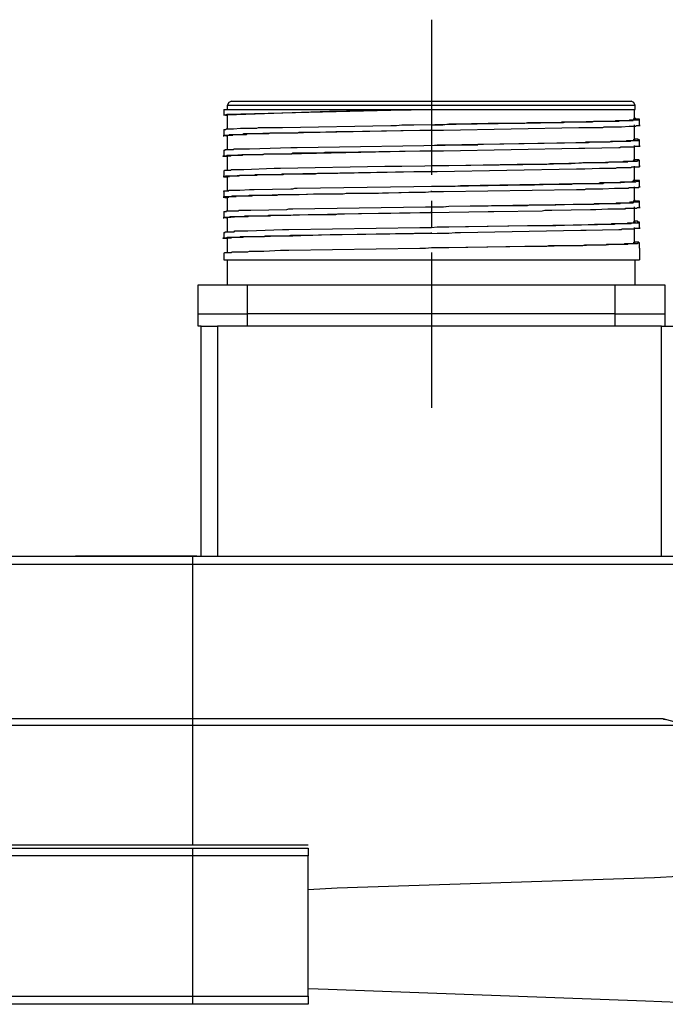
# Model space of a CAD drawing. Header units: millimetres. Extents: x 32176 to 34318, y 9875 to 11035.
# Tile 39 of 56: x 32721 to 32761, y 10356 to 10417. Entities that reach past the tile are written whole.
import ezdxf

# ---------------------------------------------------------------- set-up
doc = ezdxf.new("R2010")
doc.units = ezdxf.units.MM
doc.linetypes.add('CENTER2', pattern=[28.575, 19.05, -3.175, 3.175, -3.175])
doc.layers.add('Center', color=1, linetype='CENTER2')
doc.layers.add('Z_entity', color=7, linetype='Continuous')

msp = doc.modelspace()

# ---------------------------------------------------------------- linework, layer by layer
at = {"layer": 'Center', "ltscale": 0.5}
msp.add_line((32746.354, 10416.896), (32746.354, 10392.155), dxfattribs=at)
at = {"layer": 'Z_entity', "color": 7}
for p, q in [((32733.9, 10411.811), (32733.816, 10411.641)), ((32734.07, 10411.896), (32733.9, 10411.811)), ((32734.07, 10411.896), (32746.354, 10411.896)), ((32746.354, 10411.896), (32758.596, 10411.896)), ((32758.766, 10411.811), (32758.596, 10411.896)), ((32758.85, 10411.641), (32758.766, 10411.811)), ((32733.604, 10411.387), (32746.354, 10411.387)), ((32733.604, 10411.387), (32733.604, 10411.048)), ((32746.354, 10411.641), (32733.816, 10411.641)), ((32733.816, 10411.641), (32733.816, 10411.387)), ((32733.816, 10411.091), (32743.855, 10411.345)), ((32740.085, 10411.26), (32733.816, 10411.048)), ((32740.034, 10411.372), (32737.931, 10411.372)), ((32746.354, 10411.387), (32740.085, 10411.26)), ((32743.855, 10411.345), (32746.354, 10411.387)), ((32758.85, 10411.641), (32746.354, 10411.641)), ((32746.354, 10411.387), (32758.85, 10411.387)), ((32758.808, 10410.794), (32758.808, 10411.387)), ((32758.85, 10411.387), (32758.85, 10411.641)), ((32733.604, 10411.048), (32733.816, 10411.091)), ((32733.816, 10411.006), (32733.604, 10411.048)), ((32733.816, 10411.048), (32733.816, 10410.159)), ((32745.253, 10410.455), (32754.318, 10410.582)), ((32747.752, 10410.498), (32749.828, 10410.54)), ((32749.828, 10410.54), (32750.124, 10410.54)), ((32750.124, 10410.54), (32752.073, 10410.54)), ((32752.073, 10410.54), (32752.242, 10410.582)), ((32752.242, 10410.582), (32752.666, 10410.582)), ((32752.666, 10410.582), (32753.725, 10410.582)), ((32753.725, 10410.582), (32754.275, 10410.582)), ((32754.275, 10410.582), (32754.36, 10410.625)), ((32754.318, 10410.582), (32754.445, 10410.582)), ((32754.36, 10410.625), (32756.224, 10410.625)), ((32754.445, 10410.582), (32754.572, 10410.625)), ((32754.572, 10410.625), (32754.741, 10410.625)), ((32754.741, 10410.625), (32756.944, 10410.667)), ((32756.224, 10410.625), (32756.309, 10410.667)), ((32756.309, 10410.667), (32756.478, 10410.667)), ((32756.478, 10410.667), (32757.241, 10410.667)), ((32756.944, 10410.667), (32757.834, 10410.667)), ((32757.241, 10410.667), (32757.622, 10410.667)), ((32757.622, 10410.667), (32757.664, 10410.71)), ((32757.664, 10410.71), (32758.469, 10410.71)), ((32757.834, 10410.667), (32757.918, 10410.71)), ((32757.918, 10410.71), (32758.003, 10410.71)), ((32758.003, 10410.71), (32758.511, 10410.71)), ((32758.469, 10410.71), (32758.511, 10410.752)), ((32758.511, 10410.752), (32758.85, 10410.752)), ((32758.511, 10410.71), (32758.723, 10410.71)), ((32758.85, 10410.794), (32758.723, 10410.794)), ((32758.723, 10410.71), (32758.723, 10410.752)), ((32758.723, 10410.752), (32758.766, 10410.752)), ((32758.766, 10410.752), (32759.062, 10410.752)), ((32758.893, 10410.837), (32758.808, 10410.837)), ((32758.85, 10410.752), (32758.85, 10410.794)), ((32758.893, 10410.794), (32758.893, 10410.837)), ((32759.105, 10410.794), (32758.893, 10410.794)), ((32759.062, 10410.752), (32759.105, 10410.752)), ((32759.105, 10410.752), (32759.105, 10410.794)), ((32759.105, 10410.413), (32759.105, 10410.794)), ((32733.604, 10410.159), (32733.731, 10410.159)), ((32733.604, 10410.159), (32733.604, 10409.778)), ((32733.731, 10410.159), (32733.773, 10410.201)), ((32733.773, 10410.201), (32733.816, 10410.201)), ((32733.816, 10410.201), (32734.112, 10410.201)), ((32734.112, 10410.201), (32734.197, 10410.201)), ((32734.197, 10410.201), (32734.62, 10410.244)), ((32734.62, 10410.244), (32734.917, 10410.244)), ((32734.917, 10410.244), (32735.637, 10410.244)), ((32734.917, 10409.905), (32737.077, 10409.947)), ((32735.637, 10410.244), (32735.722, 10410.286)), ((32735.722, 10410.286), (32735.849, 10410.286)), ((32735.849, 10410.286), (32736.696, 10410.286)), ((32736.357, 10409.905), (32736.442, 10409.947)), ((32736.442, 10409.947), (32736.654, 10409.947)), ((32736.654, 10409.947), (32737.501, 10409.947)), ((32736.696, 10410.286), (32737.204, 10410.286)), ((32737.077, 10409.947), (32737.459, 10409.947)), ((32737.204, 10410.286), (32743.855, 10410.413)), ((32737.459, 10409.947), (32745.634, 10410.116)), ((32737.501, 10409.947), (32738.136, 10409.947)), ((32738.136, 10409.947), (32738.221, 10409.989)), ((32738.221, 10409.989), (32739.238, 10409.989)), ((32739.238, 10409.989), (32740.466, 10410.032)), ((32740.466, 10410.032), (32740.932, 10410.032)), ((32740.932, 10410.032), (32745.634, 10410.116)), ((32743.855, 10410.413), (32744.194, 10410.413)), ((32744.194, 10410.413), (32744.533, 10410.455)), ((32744.533, 10410.455), (32745.253, 10410.455)), ((32745.634, 10410.116), (32747.074, 10410.116)), ((32745.634, 10410.116), (32746.354, 10410.116)), ((32746.354, 10410.455), (32747.032, 10410.455)), ((32746.354, 10410.116), (32746.354, 10410.159)), ((32747.032, 10410.455), (32747.413, 10410.498)), ((32747.074, 10410.116), (32755.377, 10410.286)), ((32747.413, 10410.498), (32747.752, 10410.498)), ((32755.377, 10410.286), (32755.843, 10410.286)), ((32755.843, 10410.286), (32756.732, 10410.286)), ((32756.732, 10410.286), (32756.859, 10410.286)), ((32756.859, 10410.286), (32756.944, 10410.328)), ((32756.944, 10410.328), (32757.749, 10410.328)), ((32757.749, 10410.328), (32758.003, 10410.328)), ((32758.003, 10410.328), (32758.469, 10410.371)), ((32758.469, 10410.371), (32758.893, 10410.371)), ((32758.808, 10409.523), (32758.808, 10410.455)), ((32758.893, 10410.371), (32758.935, 10410.413)), ((32758.935, 10410.413), (32759.147, 10410.413)), ((32759.147, 10410.413), (32759.105, 10410.413)), ((32733.816, 10409.778), (32733.561, 10409.778)), ((32733.561, 10409.778), (32733.604, 10409.778)), ((32733.604, 10409.778), (32733.604, 10409.82)), ((32733.604, 10409.82), (32733.9, 10409.82)), ((32733.816, 10409.778), (32733.858, 10409.82)), ((32733.816, 10409.735), (32733.816, 10409.778)), ((32733.816, 10409.778), (32733.816, 10408.888)), ((32733.858, 10409.82), (32734.112, 10409.82)), ((32733.9, 10409.82), (32733.943, 10409.862)), ((32733.943, 10409.862), (32734.239, 10409.862)), ((32734.112, 10409.82), (32734.154, 10409.82)), ((32734.154, 10409.82), (32734.154, 10409.862)), ((32734.154, 10409.862), (32734.324, 10409.862)), ((32734.239, 10409.862), (32734.705, 10409.862)), ((32734.324, 10409.862), (32734.79, 10409.862)), ((32734.705, 10409.862), (32734.79, 10409.862)), ((32734.79, 10409.862), (32734.832, 10409.905)), ((32734.79, 10409.862), (32735.002, 10409.862)), ((32734.832, 10409.905), (32734.917, 10409.905)), ((32735.002, 10409.862), (32735.044, 10409.905)), ((32735.044, 10409.905), (32736.357, 10409.905)), ((32747.032, 10409.227), (32755.207, 10409.354)), ((32749.531, 10409.269), (32755.758, 10409.354)), ((32755.207, 10409.354), (32755.758, 10409.354)), ((32755.758, 10409.354), (32755.843, 10409.396)), ((32755.758, 10409.354), (32755.97, 10409.354)), ((32755.843, 10409.396), (32756.478, 10409.396)), ((32755.97, 10409.354), (32756.097, 10409.396)), ((32756.097, 10409.396), (32756.224, 10409.396)), ((32756.224, 10409.396), (32756.944, 10409.396)), ((32756.478, 10409.396), (32757.241, 10409.396)), ((32756.944, 10409.396), (32757.156, 10409.396)), ((32757.156, 10409.396), (32757.749, 10409.439)), ((32757.241, 10409.396), (32757.283, 10409.396)), ((32757.283, 10409.396), (32757.368, 10409.439)), ((32757.368, 10409.439), (32757.452, 10409.439)), ((32757.452, 10409.439), (32758.088, 10409.439)), ((32757.749, 10409.439), (32758.003, 10409.439)), ((32758.003, 10409.439), (32758.427, 10409.439)), ((32758.088, 10409.439), (32758.3, 10409.439)), ((32758.3, 10409.439), (32758.342, 10409.481)), ((32758.342, 10409.481), (32758.808, 10409.481)), ((32758.427, 10409.439), (32758.554, 10409.439)), ((32758.554, 10409.439), (32758.596, 10409.481)), ((32758.596, 10409.481), (32759.062, 10409.481)), ((32758.85, 10409.523), (32758.723, 10409.523)), ((32759.02, 10409.566), (32758.808, 10409.566)), ((32758.808, 10409.481), (32758.85, 10409.523)), ((32759.02, 10409.523), (32759.02, 10409.566)), ((32759.105, 10409.523), (32759.02, 10409.523)), ((32759.062, 10409.481), (32759.062, 10409.523)), ((32759.062, 10409.523), (32759.105, 10409.523)), ((32759.105, 10409.185), (32759.105, 10409.523)), ((32733.604, 10408.888), (32733.689, 10408.888)), ((32733.604, 10408.888), (32733.604, 10408.549)), ((32733.689, 10408.888), (32733.689, 10408.93)), ((32733.689, 10408.93), (32734.197, 10408.93)), ((32734.197, 10408.93), (32734.239, 10408.973)), ((32734.239, 10408.973), (32734.366, 10408.973)), ((32734.366, 10408.973), (32734.917, 10408.973)), ((32734.917, 10408.973), (32735.171, 10408.973)), ((32735.171, 10408.973), (32737.713, 10409.057)), ((32737.459, 10408.676), (32745.634, 10408.846)), ((32737.713, 10409.057), (32738.094, 10409.057)), ((32737.755, 10408.676), (32737.84, 10408.719)), ((32737.84, 10408.719), (32739.704, 10408.719)), ((32738.094, 10409.057), (32748.472, 10409.227)), ((32739.704, 10408.719), (32739.831, 10408.761)), ((32739.831, 10408.761), (32740.593, 10408.761)), ((32740.593, 10408.761), (32745.634, 10408.846)), ((32745.634, 10408.846), (32747.074, 10408.846)), ((32745.634, 10408.846), (32746.354, 10408.846)), ((32746.354, 10409.185), (32746.693, 10409.227)), ((32746.354, 10408.846), (32746.354, 10408.888)), ((32746.693, 10409.227), (32747.032, 10409.227)), ((32747.074, 10408.846), (32755.377, 10409.015)), ((32748.472, 10409.227), (32749.192, 10409.227)), ((32749.192, 10409.227), (32749.192, 10409.269)), ((32749.192, 10409.269), (32749.531, 10409.269)), ((32755.377, 10409.015), (32755.758, 10409.015)), ((32755.758, 10409.015), (32757.834, 10409.057)), ((32757.834, 10409.057), (32757.918, 10409.057)), ((32757.918, 10409.057), (32757.961, 10409.1)), ((32757.961, 10409.1), (32758.003, 10409.1)), ((32758.003, 10409.1), (32758.469, 10409.1)), ((32758.469, 10409.1), (32758.766, 10409.1)), ((32758.766, 10409.1), (32758.808, 10409.142)), ((32758.808, 10408.295), (32758.808, 10409.185)), ((32758.808, 10409.142), (32759.147, 10409.142)), ((32759.105, 10409.142), (32759.105, 10409.185)), ((32759.147, 10409.142), (32759.105, 10409.142)), ((32733.561, 10408.507), (32733.561, 10408.549)), ((32733.561, 10408.549), (32733.773, 10408.549)), ((32733.816, 10408.507), (32733.561, 10408.507)), ((32733.773, 10408.549), (32733.816, 10408.592)), ((32733.816, 10408.592), (32734.197, 10408.592)), ((32733.816, 10408.549), (32734.027, 10408.549)), ((32733.816, 10408.549), (32733.816, 10407.617)), ((32734.027, 10408.549), (32734.07, 10408.592)), ((32734.07, 10408.592), (32734.748, 10408.592)), ((32734.197, 10408.592), (32734.705, 10408.634)), ((32734.705, 10408.634), (32734.917, 10408.634)), ((32734.748, 10408.592), (32734.79, 10408.634)), ((32734.79, 10408.634), (32736.018, 10408.634)), ((32734.917, 10408.634), (32737.077, 10408.676)), ((32736.018, 10408.634), (32736.103, 10408.676)), ((32736.103, 10408.676), (32736.315, 10408.676)), ((32736.315, 10408.676), (32737.204, 10408.676)), ((32737.077, 10408.676), (32737.459, 10408.676)), ((32737.204, 10408.676), (32737.755, 10408.676)), ((32754.021, 10408.083), (32756.309, 10408.126)), ((32754.911, 10408.083), (32755.631, 10408.126)), ((32755.631, 10408.126), (32755.758, 10408.126)), ((32755.758, 10408.126), (32756.478, 10408.126)), ((32756.309, 10408.126), (32757.156, 10408.126)), ((32756.478, 10408.126), (32756.732, 10408.126)), ((32756.732, 10408.126), (32757.283, 10408.168)), ((32757.156, 10408.126), (32757.241, 10408.168)), ((32757.241, 10408.168), (32757.495, 10408.168)), ((32757.283, 10408.168), (32757.41, 10408.168)), ((32757.41, 10408.168), (32757.961, 10408.168)), ((32757.495, 10408.168), (32758.046, 10408.168)), ((32757.961, 10408.168), (32758.13, 10408.168)), ((32758.046, 10408.168), (32758.384, 10408.168)), ((32758.13, 10408.168), (32758.13, 10408.21)), ((32758.13, 10408.21), (32758.173, 10408.21)), ((32758.173, 10408.21), (32758.723, 10408.21)), ((32758.384, 10408.168), (32758.384, 10408.21)), ((32758.384, 10408.21), (32758.427, 10408.21)), ((32758.427, 10408.21), (32758.935, 10408.21)), ((32758.766, 10408.253), (32758.723, 10408.295)), ((32758.723, 10408.21), (32758.766, 10408.21)), ((32758.766, 10408.21), (32758.766, 10408.253)), ((32758.766, 10408.253), (32758.85, 10408.253)), ((32758.85, 10408.253), (32758.766, 10408.253)), ((32758.85, 10408.295), (32758.808, 10408.295)), ((32759.062, 10408.295), (32758.85, 10408.295)), ((32758.935, 10408.21), (32758.977, 10408.21)), ((32758.977, 10408.21), (32758.977, 10408.253)), ((32758.977, 10408.253), (32759.105, 10408.253)), ((32759.105, 10408.253), (32759.062, 10408.295)), ((32759.105, 10407.914), (32759.105, 10408.253)), ((32733.604, 10407.617), (32733.646, 10407.617)), ((32733.604, 10407.617), (32733.604, 10407.278)), ((32733.646, 10407.617), (32733.646, 10407.66)), ((32733.646, 10407.66), (32734.027, 10407.66)), ((32734.027, 10407.66), (32734.07, 10407.702)), ((32734.07, 10407.702), (32734.239, 10407.702)), ((32734.239, 10407.702), (32734.62, 10407.702)), ((32734.62, 10407.702), (32734.832, 10407.702)), ((32734.832, 10407.702), (32736.696, 10407.787)), ((32736.696, 10407.787), (32737.077, 10407.787)), ((32737.077, 10407.787), (32743.474, 10407.914)), ((32737.331, 10407.448), (32745.253, 10407.575)), ((32740.593, 10407.49), (32745.634, 10407.575)), ((32743.474, 10407.914), (32744.533, 10407.914)), ((32744.533, 10407.914), (32750.167, 10407.998)), ((32745.253, 10407.575), (32746.693, 10407.575)), ((32745.634, 10407.575), (32746.354, 10407.575)), ((32746.354, 10407.956), (32747.413, 10407.956)), ((32746.354, 10407.575), (32746.354, 10407.617)), ((32746.693, 10407.575), (32755.25, 10407.744)), ((32747.413, 10407.956), (32751.607, 10408.041)), ((32750.167, 10407.998), (32750.505, 10407.998)), ((32750.505, 10407.998), (32753.428, 10408.041)), ((32751.607, 10408.041), (32752.073, 10408.041)), ((32752.073, 10408.041), (32753.132, 10408.041)), ((32753.132, 10408.041), (32753.301, 10408.041)), ((32753.301, 10408.041), (32754.36, 10408.083)), ((32753.428, 10408.041), (32753.598, 10408.083)), ((32753.598, 10408.083), (32754.021, 10408.083)), ((32754.36, 10408.083), (32754.911, 10408.083)), ((32755.25, 10407.744), (32755.758, 10407.744)), ((32755.758, 10407.744), (32756.648, 10407.787)), ((32756.648, 10407.787), (32756.859, 10407.787)), ((32756.859, 10407.787), (32757.664, 10407.787)), ((32757.664, 10407.787), (32757.749, 10407.829)), ((32757.749, 10407.829), (32757.961, 10407.829)), ((32757.961, 10407.829), (32758.427, 10407.829)), ((32758.427, 10407.829), (32758.596, 10407.829)), ((32758.596, 10407.829), (32758.639, 10407.871)), ((32758.639, 10407.871), (32759.105, 10407.871)), ((32758.808, 10407.024), (32758.808, 10407.914)), ((32759.105, 10407.871), (32759.105, 10407.914)), ((32759.105, 10407.914), (32759.147, 10407.914)), ((32759.147, 10407.914), (32759.105, 10407.914)), ((32733.604, 10407.278), (32733.561, 10407.278)), ((32733.561, 10407.278), (32733.689, 10407.278)), ((32733.604, 10407.236), (32733.604, 10407.278)), ((32733.816, 10407.236), (32733.604, 10407.236)), ((32733.689, 10407.278), (32733.731, 10407.321)), ((32733.731, 10407.321), (32733.773, 10407.321)), ((32733.773, 10407.321), (32734.112, 10407.321)), ((32733.816, 10407.278), (32733.943, 10407.278)), ((32733.816, 10407.278), (32733.816, 10406.346)), ((32733.943, 10407.278), (32733.943, 10407.321)), ((32733.943, 10407.321), (32734.536, 10407.321)), ((32734.112, 10407.321), (32734.197, 10407.321)), ((32734.197, 10407.321), (32734.62, 10407.363)), ((32734.536, 10407.321), (32734.578, 10407.363)), ((32734.578, 10407.363), (32734.663, 10407.363)), ((32734.62, 10407.363), (32735.468, 10407.363)), ((32734.663, 10407.363), (32735.298, 10407.363)), ((32735.298, 10407.363), (32735.637, 10407.363)), ((32735.468, 10407.363), (32735.552, 10407.405)), ((32735.552, 10407.405), (32735.849, 10407.405)), ((32735.637, 10407.363), (32735.722, 10407.405)), ((32735.722, 10407.405), (32736.357, 10407.405)), ((32735.849, 10407.405), (32736.823, 10407.405)), ((32736.357, 10407.405), (32737.247, 10407.405)), ((32736.823, 10407.405), (32737.077, 10407.405)), ((32737.077, 10407.405), (32737.204, 10407.448)), ((32737.204, 10407.448), (32737.331, 10407.448)), ((32737.247, 10407.405), (32737.331, 10407.448)), ((32737.331, 10407.448), (32737.755, 10407.448)), ((32737.755, 10407.448), (32738.772, 10407.448)), ((32738.772, 10407.448), (32739.238, 10407.448)), ((32739.238, 10407.448), (32739.365, 10407.49)), ((32739.365, 10407.49), (32740.593, 10407.49)), ((32757.876, 10406.897), (32757.961, 10406.939)), ((32757.961, 10406.897), (32758.427, 10406.939)), ((32757.961, 10406.939), (32758.639, 10406.939)), ((32758.427, 10406.939), (32758.554, 10406.939)), ((32758.554, 10406.939), (32758.893, 10406.939)), ((32758.639, 10406.939), (32758.681, 10406.982)), ((32758.681, 10406.982), (32758.85, 10406.982)), ((32758.808, 10407.024), (32758.723, 10407.024)), ((32758.85, 10407.024), (32758.808, 10407.024)), ((32758.85, 10406.982), (32758.808, 10407.024)), ((32759.062, 10407.024), (32758.85, 10407.024)), ((32758.893, 10406.939), (32758.935, 10406.982)), ((32758.935, 10406.982), (32759.105, 10406.982)), ((32759.105, 10407.024), (32759.062, 10407.024)), ((32759.105, 10406.982), (32759.105, 10407.024)), ((32759.105, 10406.643), (32759.105, 10406.982)), ((32733.604, 10406.346), (32733.604, 10406.389)), ((32733.604, 10406.389), (32733.646, 10406.389)), ((32733.604, 10406.346), (32733.604, 10406.008)), ((32733.646, 10406.389), (32733.858, 10406.389)), ((32733.858, 10406.389), (32733.9, 10406.389)), ((32733.9, 10406.389), (32733.9, 10406.431)), ((32733.9, 10406.431), (32734.112, 10406.431)), ((32734.112, 10406.431), (32734.493, 10406.431)), ((32734.493, 10406.431), (32734.578, 10406.431)), ((32734.578, 10406.431), (32735.171, 10406.474)), ((32735.171, 10406.474), (32735.468, 10406.474)), ((32735.468, 10406.474), (32737.713, 10406.516)), ((32737.586, 10406.177), (32745.634, 10406.304)), ((32737.713, 10406.516), (32737.84, 10406.516)), ((32737.84, 10406.516), (32737.967, 10406.558)), ((32737.967, 10406.558), (32738.094, 10406.558)), ((32738.094, 10406.558), (32746.693, 10406.685)), ((32743.092, 10406.262), (32744.956, 10406.304)), ((32744.956, 10406.304), (32745.973, 10406.304)), ((32745.634, 10406.304), (32745.973, 10406.304)), ((32745.973, 10406.304), (32746.354, 10406.346)), ((32745.973, 10406.304), (32746.354, 10406.346)), ((32746.354, 10406.685), (32747.413, 10406.685)), ((32746.354, 10406.346), (32746.354, 10406.389)), ((32746.354, 10406.346), (32747.074, 10406.346)), ((32746.693, 10406.685), (32747.794, 10406.685)), ((32747.074, 10406.346), (32755.25, 10406.474)), ((32747.413, 10406.685), (32752.242, 10406.77)), ((32747.794, 10406.685), (32748.133, 10406.728)), ((32748.133, 10406.728), (32755.377, 10406.855)), ((32752.242, 10406.77), (32752.666, 10406.77)), ((32752.666, 10406.77), (32753.725, 10406.812)), ((32753.725, 10406.812), (32754.953, 10406.812)), ((32754.953, 10406.812), (32755.038, 10406.855)), ((32755.038, 10406.855), (32755.546, 10406.855)), ((32755.25, 10406.474), (32755.758, 10406.474)), ((32755.377, 10406.855), (32755.843, 10406.855)), ((32755.546, 10406.855), (32756.351, 10406.855)), ((32755.758, 10406.474), (32755.843, 10406.516)), ((32755.843, 10406.855), (32756.732, 10406.855)), ((32755.843, 10406.516), (32756.859, 10406.516)), ((32756.351, 10406.855), (32756.605, 10406.855)), ((32756.605, 10406.855), (32756.69, 10406.897)), ((32756.69, 10406.897), (32757.876, 10406.897)), ((32756.732, 10406.855), (32756.859, 10406.855)), ((32756.859, 10406.855), (32756.944, 10406.897)), ((32756.859, 10406.516), (32757.58, 10406.558)), ((32756.944, 10406.897), (32757.664, 10406.897)), ((32757.58, 10406.558), (32757.918, 10406.558)), ((32757.664, 10406.897), (32757.961, 10406.897)), ((32757.918, 10406.558), (32758.384, 10406.558)), ((32758.384, 10406.558), (32758.427, 10406.558)), ((32758.427, 10406.558), (32758.469, 10406.601)), ((32758.469, 10406.601), (32758.85, 10406.601)), ((32758.808, 10405.753), (32758.808, 10406.643)), ((32758.85, 10406.601), (32759.062, 10406.601)), ((32759.062, 10406.601), (32759.062, 10406.643)), ((32759.062, 10406.643), (32759.147, 10406.643)), ((32759.147, 10406.643), (32759.105, 10406.643)), ((32733.646, 10406.008), (32733.561, 10406.008)), ((32733.561, 10406.008), (32733.646, 10406.008)), ((32733.646, 10406.008), (32733.646, 10406.05)), ((32733.646, 10406.05), (32734.07, 10406.05)), ((32733.689, 10405.965), (32733.646, 10406.008)), ((32733.816, 10405.965), (32733.689, 10405.965)), ((32733.816, 10406.008), (32733.9, 10406.008)), ((32733.816, 10406.008), (32733.816, 10405.118)), ((32733.9, 10406.008), (32733.9, 10406.05)), ((32733.9, 10406.05), (32733.943, 10406.05)), ((32733.943, 10406.05), (32734.324, 10406.05)), ((32734.07, 10406.05), (32734.112, 10406.092)), ((32734.112, 10406.092), (32734.282, 10406.092)), ((32734.282, 10406.092), (32734.79, 10406.092)), ((32734.324, 10406.05), (32734.366, 10406.05)), ((32734.366, 10406.05), (32734.366, 10406.092)), ((32734.366, 10406.092), (32734.536, 10406.092)), ((32734.536, 10406.092), (32735.044, 10406.092)), ((32734.79, 10406.092), (32735.086, 10406.092)), ((32735.044, 10406.092), (32735.341, 10406.092)), ((32735.086, 10406.092), (32735.171, 10406.135)), ((32735.171, 10406.135), (32736.061, 10406.135)), ((32735.341, 10406.092), (32735.383, 10406.135)), ((32735.383, 10406.135), (32735.934, 10406.135)), ((32735.934, 10406.135), (32736.654, 10406.135)), ((32736.061, 10406.135), (32737.077, 10406.177)), ((32736.654, 10406.135), (32736.866, 10406.135)), ((32736.866, 10406.135), (32736.95, 10406.177)), ((32736.95, 10406.177), (32738.221, 10406.177)), ((32737.077, 10406.177), (32737.586, 10406.177)), ((32738.221, 10406.177), (32739.111, 10406.219)), ((32739.111, 10406.219), (32739.365, 10406.219)), ((32739.365, 10406.219), (32740.466, 10406.219)), ((32740.466, 10406.219), (32740.932, 10406.219)), ((32740.932, 10406.219), (32741.102, 10406.262)), ((32741.102, 10406.262), (32742.754, 10406.262)), ((32742.754, 10406.262), (32743.092, 10406.262)), ((32758.511, 10405.669), (32758.554, 10405.711)), ((32758.554, 10405.711), (32758.85, 10405.711)), ((32758.85, 10405.753), (32758.723, 10405.753)), ((32758.723, 10405.669), (32758.766, 10405.711)), ((32758.766, 10405.711), (32759.105, 10405.711)), ((32758.85, 10405.796), (32758.808, 10405.796)), ((32758.85, 10405.753), (32758.85, 10405.796)), ((32759.105, 10405.753), (32758.85, 10405.753)), ((32758.85, 10405.711), (32758.85, 10405.753)), ((32759.105, 10405.711), (32759.105, 10405.753)), ((32759.105, 10405.372), (32759.105, 10405.753)), ((32733.604, 10405.118), (32733.773, 10405.118)), ((32733.604, 10405.118), (32733.604, 10404.737)), ((32733.773, 10405.118), (32733.773, 10405.16)), ((32733.773, 10405.16), (32733.985, 10405.16)), ((32733.985, 10405.16), (32734.366, 10405.16)), ((32734.366, 10405.16), (32734.493, 10405.16)), ((32734.493, 10405.16), (32734.536, 10405.203)), ((32734.536, 10405.203), (32735.256, 10405.203)), ((32735.256, 10405.203), (32737.459, 10405.245)), ((32737.459, 10405.245), (32737.586, 10405.287)), ((32737.586, 10405.287), (32737.84, 10405.287)), ((32737.84, 10405.287), (32745.973, 10405.415)), ((32743.855, 10405.033), (32749.828, 10405.118)), ((32745.973, 10405.415), (32747.074, 10405.415)), ((32746.354, 10405.415), (32747.032, 10405.415)), ((32746.354, 10405.076), (32746.354, 10405.118)), ((32747.032, 10405.415), (32747.413, 10405.457)), ((32747.074, 10405.415), (32747.413, 10405.457)), ((32747.413, 10405.457), (32755.25, 10405.584)), ((32747.413, 10405.457), (32752.242, 10405.499)), ((32749.828, 10405.118), (32750.167, 10405.118)), ((32750.167, 10405.118), (32753.132, 10405.16)), ((32752.242, 10405.499), (32752.369, 10405.542)), ((32752.369, 10405.542), (32752.666, 10405.542)), ((32752.666, 10405.542), (32753.725, 10405.542)), ((32753.132, 10405.16), (32753.301, 10405.203)), ((32753.301, 10405.203), (32753.725, 10405.203)), ((32753.725, 10405.542), (32753.979, 10405.542)), ((32753.725, 10405.203), (32756.097, 10405.245)), ((32753.979, 10405.542), (32755.038, 10405.584)), ((32755.038, 10405.584), (32756.309, 10405.584)), ((32755.25, 10405.584), (32755.631, 10405.584)), ((32755.631, 10405.584), (32757.664, 10405.626)), ((32756.097, 10405.245), (32756.436, 10405.245)), ((32756.309, 10405.584), (32756.351, 10405.626)), ((32756.351, 10405.626), (32756.478, 10405.626)), ((32756.436, 10405.245), (32757.156, 10405.287)), ((32756.478, 10405.626), (32757.241, 10405.626)), ((32757.156, 10405.287), (32757.325, 10405.287)), ((32757.241, 10405.626), (32757.664, 10405.626)), ((32757.325, 10405.287), (32757.961, 10405.287)), ((32757.664, 10405.626), (32757.707, 10405.669)), ((32757.664, 10405.626), (32757.918, 10405.626)), ((32757.707, 10405.669), (32758.511, 10405.669)), ((32757.918, 10405.626), (32757.961, 10405.669)), ((32757.961, 10405.669), (32758.723, 10405.669)), ((32757.961, 10405.287), (32758.257, 10405.287)), ((32758.257, 10405.287), (32758.257, 10405.33)), ((32758.257, 10405.33), (32758.384, 10405.33)), ((32758.384, 10405.33), (32758.681, 10405.33)), ((32758.681, 10405.33), (32758.935, 10405.33)), ((32758.808, 10404.483), (32758.808, 10405.415)), ((32758.935, 10405.33), (32758.977, 10405.372)), ((32758.977, 10405.372), (32759.147, 10405.372)), ((32759.147, 10405.372), (32759.105, 10405.372)), ((32733.773, 10404.737), (32733.561, 10404.737)), ((32733.561, 10404.737), (32733.604, 10404.737)), ((32733.604, 10404.737), (32733.604, 10404.779)), ((32733.604, 10404.779), (32733.943, 10404.779)), ((32733.816, 10404.694), (32733.773, 10404.737)), ((32733.816, 10404.737), (32733.858, 10404.737)), ((32733.816, 10404.737), (32733.816, 10403.847)), ((32733.858, 10404.737), (32733.858, 10404.779)), ((32733.858, 10404.779), (32734.027, 10404.779)), ((32733.943, 10404.779), (32733.985, 10404.821)), ((32733.985, 10404.821), (32734.197, 10404.821)), ((32734.027, 10404.779), (32734.493, 10404.821)), ((32734.197, 10404.821), (32734.578, 10404.821)), ((32734.493, 10404.821), (32735.086, 10404.821)), ((32734.578, 10404.821), (32734.832, 10404.821)), ((32734.832, 10404.821), (32734.917, 10404.864)), ((32734.917, 10404.864), (32736.272, 10404.864)), ((32735.086, 10404.821), (32735.129, 10404.864)), ((32735.129, 10404.864), (32735.383, 10404.864)), ((32735.383, 10404.864), (32736.145, 10404.864)), ((32736.145, 10404.864), (32736.442, 10404.864)), ((32736.272, 10404.864), (32736.357, 10404.906)), ((32736.357, 10404.906), (32736.823, 10404.906)), ((32736.442, 10404.864), (32736.527, 10404.906)), ((32736.527, 10404.906), (32737.713, 10404.906)), ((32736.823, 10404.906), (32743.092, 10405.033)), ((32737.713, 10404.906), (32738.772, 10404.949)), ((32738.772, 10404.949), (32738.941, 10404.949)), ((32738.941, 10404.949), (32740.127, 10404.949)), ((32740.127, 10404.949), (32740.466, 10404.949)), ((32740.466, 10404.949), (32740.593, 10404.991)), ((32740.593, 10404.991), (32745.634, 10405.076)), ((32743.092, 10405.033), (32743.855, 10405.033)), ((32745.634, 10405.076), (32746.354, 10405.076)), ((32758.85, 10404.483), (32758.723, 10404.483)), ((32758.977, 10404.525), (32758.808, 10404.525)), ((32758.85, 10404.44), (32758.85, 10404.483)), ((32759.02, 10404.483), (32758.977, 10404.525)), ((32759.105, 10404.483), (32759.02, 10404.483)), ((32759.062, 10404.44), (32759.062, 10404.483)), ((32759.062, 10404.483), (32759.105, 10404.483)), ((32759.105, 10404.101), (32759.105, 10404.483)), ((32733.689, 10403.847), (32733.689, 10403.89)), ((32733.689, 10403.89), (32733.9, 10403.89)), ((32733.9, 10403.89), (32734.239, 10403.89)), ((32734.239, 10403.89), (32734.282, 10403.932)), ((32734.282, 10403.932), (32734.366, 10403.932)), ((32734.366, 10403.932), (32734.832, 10403.932)), ((32734.832, 10403.932), (32735.086, 10403.932)), ((32735.086, 10403.932), (32737.204, 10404.017)), ((32737.204, 10404.017), (32737.586, 10404.017)), ((32737.586, 10404.017), (32745.634, 10404.144)), ((32745.634, 10404.144), (32746.354, 10404.144)), ((32746.354, 10404.144), (32746.693, 10404.186)), ((32746.354, 10404.144), (32746.693, 10404.186)), ((32746.693, 10404.186), (32747.074, 10404.186)), ((32746.693, 10404.186), (32747.413, 10404.186)), ((32747.074, 10404.186), (32755.123, 10404.313)), ((32747.413, 10404.186), (32752.242, 10404.271)), ((32748.133, 10403.847), (32755.504, 10403.974)), ((32752.242, 10404.271), (32752.666, 10404.271)), ((32752.666, 10404.271), (32753.725, 10404.271)), ((32753.725, 10404.271), (32753.979, 10404.271)), ((32753.979, 10404.271), (32755.038, 10404.313)), ((32755.038, 10404.313), (32755.546, 10404.313)), ((32755.123, 10404.313), (32755.504, 10404.313)), ((32755.504, 10404.313), (32757.58, 10404.356)), ((32755.504, 10403.974), (32755.843, 10403.974)), ((32755.546, 10404.313), (32756.351, 10404.356)), ((32755.843, 10403.974), (32757.834, 10404.017)), ((32756.351, 10404.356), (32756.478, 10404.356)), ((32756.478, 10404.356), (32757.241, 10404.356)), ((32757.241, 10404.356), (32757.368, 10404.356)), ((32757.368, 10404.356), (32757.41, 10404.398)), ((32757.41, 10404.398), (32757.452, 10404.398)), ((32757.452, 10404.398), (32758.088, 10404.398)), ((32757.58, 10404.356), (32757.664, 10404.398)), ((32757.664, 10404.398), (32757.834, 10404.398)), ((32757.834, 10404.398), (32758.342, 10404.398)), ((32757.834, 10404.017), (32758.003, 10404.017)), ((32758.003, 10404.017), (32758.046, 10404.059)), ((32758.046, 10404.059), (32758.808, 10404.059)), ((32758.088, 10404.398), (32758.342, 10404.398)), ((32758.342, 10404.398), (32758.384, 10404.44)), ((32758.342, 10404.398), (32758.596, 10404.398)), ((32758.384, 10404.44), (32758.85, 10404.44)), ((32758.596, 10404.398), (32758.639, 10404.44)), ((32758.639, 10404.44), (32759.062, 10404.44)), ((32758.808, 10403.212), (32758.808, 10404.144)), ((32758.808, 10404.059), (32758.85, 10404.101)), ((32758.85, 10404.101), (32759.147, 10404.101)), ((32759.147, 10404.101), (32759.105, 10404.101)), ((32733.561, 10403.466), (32733.561, 10403.508)), ((32733.561, 10403.508), (32733.816, 10403.508)), ((32733.816, 10403.466), (32733.561, 10403.466)), ((32733.604, 10403.847), (32733.689, 10403.847)), ((32733.604, 10403.847), (32733.604, 10403.508)), ((32733.816, 10403.508), (32733.816, 10403.551)), ((32733.816, 10403.551), (32734.027, 10403.551)), ((32733.816, 10403.508), (32734.07, 10403.508)), ((32733.816, 10403.508), (32733.816, 10402.576)), ((32734.027, 10403.551), (32734.409, 10403.551)), ((32734.07, 10403.508), (32734.07, 10403.551)), ((32734.07, 10403.551), (32734.239, 10403.551)), ((32734.239, 10403.551), (32734.705, 10403.551)), ((32734.409, 10403.551), (32734.578, 10403.551)), ((32734.578, 10403.551), (32734.62, 10403.593)), ((32734.62, 10403.593), (32735.341, 10403.593)), ((32734.705, 10403.551), (32734.79, 10403.551)), ((32734.79, 10403.551), (32734.832, 10403.593)), ((32734.832, 10403.593), (32736.103, 10403.593)), ((32735.341, 10403.593), (32737.586, 10403.635)), ((32736.103, 10403.593), (32736.145, 10403.635)), ((32736.145, 10403.635), (32736.527, 10403.635)), ((32736.527, 10403.635), (32737.331, 10403.635)), ((32737.331, 10403.635), (32737.84, 10403.635)), ((32737.586, 10403.635), (32737.713, 10403.678)), ((32737.713, 10403.678), (32737.967, 10403.678)), ((32737.84, 10403.635), (32738.814, 10403.678)), ((32737.967, 10403.678), (32746.693, 10403.805)), ((32738.814, 10403.678), (32739.068, 10403.678)), ((32739.068, 10403.678), (32740.127, 10403.72)), ((32740.127, 10403.72), (32740.593, 10403.72)), ((32740.593, 10403.72), (32745.295, 10403.805)), ((32745.295, 10403.805), (32746.354, 10403.805)), ((32746.354, 10403.805), (32746.354, 10403.847)), ((32746.693, 10403.805), (32747.413, 10403.805)), ((32747.413, 10403.805), (32747.794, 10403.847)), ((32747.794, 10403.847), (32748.133, 10403.847)), ((32735.086, 10402.661), (32735.171, 10402.703)), ((32735.171, 10402.703), (32736.061, 10402.703)), ((32736.061, 10402.703), (32737.077, 10402.746)), ((32737.077, 10402.746), (32737.586, 10402.746)), ((32737.586, 10402.746), (32745.634, 10402.873)), ((32745.634, 10402.873), (32745.973, 10402.873)), ((32745.973, 10402.873), (32746.354, 10402.915)), ((32746.354, 10402.915), (32747.074, 10402.915)), ((32746.354, 10402.915), (32747.413, 10402.915)), ((32747.074, 10402.915), (32755.25, 10403.042)), ((32747.413, 10402.915), (32752.073, 10403)), ((32752.073, 10403), (32753.428, 10403)), ((32753.428, 10403), (32753.555, 10403.042)), ((32753.555, 10403.042), (32753.852, 10403.042)), ((32753.852, 10403.042), (32754.953, 10403.042)), ((32754.953, 10403.042), (32755.419, 10403.042)), ((32755.25, 10403.042), (32755.631, 10403.042)), ((32755.419, 10403.042), (32756.309, 10403.085)), ((32755.631, 10403.042), (32755.758, 10403.085)), ((32755.758, 10403.085), (32756.648, 10403.085)), ((32756.309, 10403.085), (32757.071, 10403.085)), ((32756.648, 10403.085), (32756.859, 10403.085)), ((32756.859, 10403.085), (32757.58, 10403.127)), ((32757.071, 10403.085), (32757.114, 10403.127)), ((32757.114, 10403.127), (32757.41, 10403.127)), ((32757.41, 10403.127), (32758.003, 10403.127)), ((32757.58, 10403.127), (32757.918, 10403.127)), ((32757.918, 10403.127), (32758.384, 10403.127)), ((32758.003, 10403.127), (32758.173, 10403.127)), ((32758.173, 10403.127), (32758.215, 10403.169)), ((32758.215, 10403.169), (32758.766, 10403.169)), ((32758.384, 10403.127), (32758.427, 10403.169)), ((32758.427, 10403.169), (32758.511, 10403.169)), ((32758.511, 10403.169), (32758.893, 10403.169)), ((32758.85, 10403.212), (32758.723, 10403.212)), ((32758.766, 10403.169), (32758.766, 10403.212)), ((32758.766, 10403.212), (32758.85, 10403.212)), ((32759.062, 10403.254), (32758.808, 10403.254)), ((32758.893, 10403.169), (32758.977, 10403.169)), ((32758.977, 10403.169), (32759.02, 10403.212)), ((32759.02, 10403.212), (32759.105, 10403.212)), ((32759.062, 10403.212), (32759.062, 10403.254)), ((32759.105, 10403.212), (32759.062, 10403.212)), ((32759.105, 10402.873), (32759.105, 10403.212)), ((32759.105, 10402.873), (32759.105, 10402.153)), ((32733.604, 10402.576), (32733.646, 10402.576)), ((32733.604, 10402.576), (32733.604, 10402.153)), ((32733.604, 10402.153), (32759.105, 10402.153)), ((32733.646, 10402.576), (32733.646, 10402.619)), ((32733.646, 10402.619), (32734.07, 10402.619)), ((32733.816, 10402.153), (32733.816, 10400.628)), ((32734.07, 10402.619), (32734.112, 10402.661)), ((32734.112, 10402.661), (32734.282, 10402.661)), ((32734.282, 10402.661), (32734.79, 10402.661)), ((32734.79, 10402.661), (32735.086, 10402.661)), ((32758.85, 10400.628), (32758.85, 10402.153)), ((32732.036, 10398.849), (32732.036, 10400.628)), ((32732.036, 10400.628), (32735.044, 10400.628)), ((32735.044, 10400.628), (32757.622, 10400.628)), ((32735.044, 10400.628), (32735.044, 10398.849)), ((32757.622, 10400.628), (32760.672, 10400.628)), ((32757.622, 10398.849), (32757.622, 10400.628)), ((32760.672, 10400.628), (32760.672, 10398.849)), ((32732.036, 10398.849), (32735.044, 10398.849)), ((32732.036, 10398.086), (32732.036, 10398.849)), ((32757.622, 10398.849), (32735.044, 10398.849)), ((32735.044, 10398.849), (32735.044, 10398.086)), ((32757.622, 10398.086), (32757.622, 10398.849)), ((32757.622, 10398.849), (32760.672, 10398.849)), ((32760.672, 10398.849), (32760.672, 10398.086)), ((32732.206, 10398.086), (32732.036, 10398.086)), ((32732.206, 10383.98), (32732.206, 10398.086)), ((32732.206, 10398.086), (32733.223, 10398.086)), ((32733.223, 10398.086), (32733.223, 10383.98)), ((32760.46, 10398.086), (32733.223, 10398.086)), ((32760.46, 10383.98), (32760.46, 10398.086)), ((32760.46, 10398.086), (32761.477, 10398.086)), ((32678.197, 10383.98), (32731.698, 10383.98)), ((32731.952, 10383.98), (32724.496, 10383.98)), ((32731.698, 10383.472), (32731.698, 10383.98)), ((32731.698, 10383.98), (32777.362, 10383.98)), ((32731.698, 10383.472), (32678.197, 10383.472)), ((32731.698, 10374.026), (32731.698, 10383.472)), ((32777.362, 10383.472), (32731.698, 10383.472)), ((32678.197, 10374.026), (32731.698, 10374.026)), ((32731.698, 10373.602), (32731.698, 10374.026)), ((32731.698, 10374.026), (32760.545, 10374.026)), ((32760.545, 10374.026), (32761.434, 10373.772)), ((32760.545, 10374.026), (32760.587, 10373.983)), ((32760.587, 10373.983), (32760.672, 10373.983)), ((32760.672, 10373.983), (32760.714, 10373.941)), ((32731.698, 10373.602), (32678.197, 10373.602)), ((32731.698, 10366.274), (32731.698, 10373.602)), ((32761.477, 10373.602), (32731.698, 10373.602)), ((32678.197, 10366.274), (32731.698, 10366.274)), ((32678.197, 10366.062), (32731.698, 10366.062)), ((32731.698, 10366.274), (32738.772, 10366.274)), ((32731.698, 10365.596), (32731.698, 10366.062)), ((32731.698, 10366.062), (32738.772, 10366.062)), ((32738.772, 10366.062), (32738.772, 10365.596)), ((32731.698, 10365.596), (32678.197, 10365.596)), ((32731.698, 10356.997), (32731.698, 10365.596)), ((32738.772, 10365.596), (32731.698, 10365.596)), ((32738.772, 10356.997), (32738.772, 10365.596)), ((32760.036, 10364.241), (32740.551, 10363.605)), ((32761.477, 10364.325), (32760.036, 10364.241)), ((32740.551, 10363.605), (32738.772, 10363.52)), ((32738.772, 10357.463), (32740, 10357.421)), ((32740, 10357.421), (32759.486, 10356.701)), ((32678.197, 10356.997), (32731.698, 10356.997)), ((32731.698, 10356.489), (32731.698, 10356.997)), ((32731.698, 10356.997), (32738.772, 10356.997)), ((32738.772, 10356.997), (32738.772, 10356.489)), ((32731.698, 10356.489), (32678.197, 10356.489)), ((32738.772, 10356.489), (32731.698, 10356.489)), ((32759.486, 10356.701), (32761.477, 10356.616))]:
    msp.add_line(p, q, dxfattribs=at)

doc.saveas('drawing.dxf')
